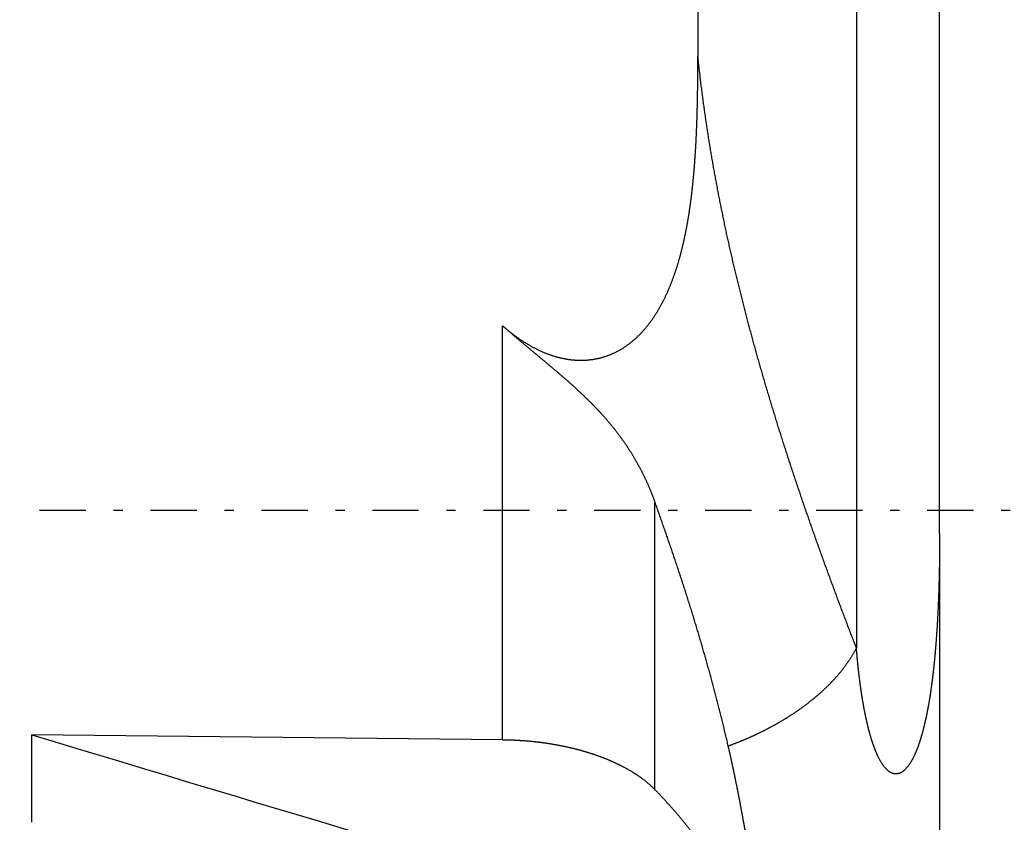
# Model space of a CAD drawing. Header units: millimetres. Extents: x -47 to 473, y 5 to 278.
# Tile 5 of 13: x 325 to 393, y 106 to 161. Entities that reach past the tile are written whole.
import ezdxf

# ---------------------------------------------------------------- set-up
doc = ezdxf.new("R2010")
doc.units = ezdxf.units.MM
doc.header["$MEASUREMENT"] = 0
doc.linetypes.add('DASH-DOT', pattern=[7.62, 3.175, -1.905, 0.635, -1.905])
for name, color, linetype in [('14', 7, 'Continuous'), ('16', 7, 'Continuous'), ('4', 7, 'Continuous')]:
    doc.layers.add(name, color=color, linetype=linetype)

msp = doc.modelspace()

# ---------------------------------------------------------------- linework, layer by layer
at = {"color": 254, "linetype": 'Continuous', "lineweight": 30}
for p, q in [((382.814, 215.341), (382.814, 117.785)), ((358.516, 111.476), (358.516, 139.894)), ((368.981, 108.042), (368.981, 127.776))]:
    msp.add_line(p, q, dxfattribs=at)
at = {"color": 7, "linetype": 'Continuous', "lineweight": 30}
for p, q in [((371.929, 169.278), (371.929, 158.414)), ((326.171, 105.803), (326.171, 111.816)), ((358.516, 111.476), (326.171, 111.816))]:
    msp.add_line(p, q, dxfattribs=at)
msp.add_arc((2652.14, 7806.821), 8038.858, 253.1815148, 253.5505724, dxfattribs=at)
for points, knots in [([(358.516, 111.476), (358.525, 111.476), (358.603, 111.475), (358.67, 111.474), (358.751, 111.472), (358.829, 111.47), (358.907, 111.468), (358.985, 111.466), (359.064, 111.463), (359.142, 111.461), (359.22, 111.458), (359.298, 111.454), (359.376, 111.451), (359.454, 111.447), (359.532, 111.443), (359.61, 111.438), (359.689, 111.433), (359.767, 111.428), (359.845, 111.423), (359.923, 111.418), (360.001, 111.412), (360.079, 111.406), (360.157, 111.399), (360.235, 111.393), (360.313, 111.386), (360.391, 111.379), (360.469, 111.371), (360.546, 111.363), (360.624, 111.355), (360.702, 111.347), (360.78, 111.339), (360.858, 111.33), (360.935, 111.321), (361.013, 111.311), (361.091, 111.301), (361.168, 111.291), (361.246, 111.281), (361.324, 111.271), (361.401, 111.26), (361.479, 111.249), (361.556, 111.237), (361.634, 111.226), (361.711, 111.214), (361.788, 111.201), (361.866, 111.189), (361.943, 111.176), (362.02, 111.163), (362.097, 111.15), (362.174, 111.136), (362.251, 111.122), (362.328, 111.108), (362.405, 111.093), (362.482, 111.078), (362.559, 111.063), (362.636, 111.048), (362.712, 111.032), (362.789, 111.016), (362.866, 110.999), (362.942, 110.982), (363.018, 110.965), (363.095, 110.948), (363.171, 110.93), (363.247, 110.912), (363.323, 110.894), (363.399, 110.876), (363.475, 110.857), (363.551, 110.837), (363.627, 110.818), (363.702, 110.798), (363.778, 110.778), (363.854, 110.757), (363.929, 110.736), (364.004, 110.715), (364.079, 110.693), (364.155, 110.671), (364.23, 110.649), (364.304, 110.626), (364.379, 110.603), (364.454, 110.58), (364.528, 110.556), (364.603, 110.532), (364.677, 110.508), (364.751, 110.483), (364.825, 110.458), (364.899, 110.433), (364.973, 110.407), (365.047, 110.381), (365.121, 110.355), (365.194, 110.328), (365.267, 110.3), (365.34, 110.273), (365.413, 110.245), (365.486, 110.216), (365.559, 110.188), (365.632, 110.158), (365.704, 110.129), (365.776, 110.099), (365.848, 110.068), (365.92, 110.038), (365.992, 110.006), (366.063, 109.975), (366.135, 109.943), (366.206, 109.91), (366.277, 109.877), (366.348, 109.844), (366.418, 109.81), (366.489, 109.776), (366.559, 109.741), (366.629, 109.706), (366.698, 109.671), (366.768, 109.635), (366.837, 109.598), (366.906, 109.561), (366.974, 109.524), (367.043, 109.486), (367.111, 109.448), (367.179, 109.409), (367.247, 109.369), (367.314, 109.33), (367.381, 109.289), (367.448, 109.248), (367.514, 109.207), (367.58, 109.165), (367.646, 109.123), (367.711, 109.08), (367.776, 109.036), (367.841, 108.992), (367.905, 108.947), (367.969, 108.902), (368.032, 108.856), (368.095, 108.81), (368.158, 108.763), (368.22, 108.716), (368.282, 108.668), (368.343, 108.619), (368.404, 108.57), (368.464, 108.52), (368.524, 108.469), (368.583, 108.418), (368.642, 108.366), (368.7, 108.314), (368.758, 108.26), (368.814, 108.207), (368.872, 108.151), (368.92, 108.103), (368.975, 108.048), (368.981, 108.042)], [0, 0, 0, 0, 0.078187, 0.156373, 0.23456, 0.312751, 0.390948, 0.469152, 0.547361, 0.625572, 0.703786, 0.782006, 0.860229, 0.938455, 1.016683, 1.094916, 1.173152, 1.251391, 1.32963, 1.407875, 1.486123, 1.564373, 1.642623, 1.720877, 1.799135, 1.877395, 1.955655, 2.033918, 2.112185, 2.190454, 2.268723, 2.346994, 2.42527, 2.503547, 2.581825, 2.660105, 2.738389, 2.816675, 2.894961, 2.973249, 3.051542, 3.129838, 3.208133, 3.286431, 3.364733, 3.443038, 3.521341, 3.599643, 3.677949, 3.756255, 3.834559, 3.91286, 3.991162, 4.069464, 4.147762, 4.226054, 4.304347, 4.382639, 4.460926, 4.539206, 4.617486, 4.695764, 4.774037, 4.852303, 4.930567, 5.008829, 5.087086, 5.165336, 5.243583, 5.321829, 5.400071, 5.478306, 5.556538, 5.63477, 5.712998, 5.79122, 5.86944, 5.94766, 6.025879, 6.104094, 6.182306, 6.260522, 6.338737, 6.416948, 6.495157, 6.573369, 6.651582, 6.729791, 6.807995, 6.886202, 6.964409, 7.042613, 7.120813, 7.199015, 7.27722, 7.355423, 7.433622, 7.511827, 7.590036, 7.668245, 7.746452, 7.824666, 7.902887, 7.981107, 8.05932, 8.137537, 8.215759, 8.293979, 8.372192, 8.450403, 8.528621, 8.606838, 8.685048, 8.763257, 8.841474, 8.919693, 8.997906, 9.076119, 9.154344, 9.232572, 9.310793, 9.389006, 9.467231, 9.54546, 9.623683, 9.701898, 9.780126, 9.858361, 9.936595, 10.014828, 10.093085, 10.171355, 10.249626, 10.327886, 10.406172, 10.484475, 10.562767, 10.641028, 10.719294, 10.797567, 10.875824, 10.954043, 11.03224, 11.110437, 11.188638, 11.266848, 11.266848, 11.266848, 11.266848]), ([(368.981, 108.042), (368.994, 108.028), (369.069, 107.951), (369.142, 107.875), (369.225, 107.789), (369.305, 107.705), (369.386, 107.619), (369.466, 107.534), (369.546, 107.449), (369.625, 107.363), (369.704, 107.277), (369.783, 107.191), (369.862, 107.104), (369.941, 107.017), (370.019, 106.93), (370.097, 106.843), (370.174, 106.755), (370.252, 106.667), (370.329, 106.579), (370.405, 106.491), (370.482, 106.402), (370.558, 106.313), (370.633, 106.224), (370.709, 106.135), (370.784, 106.045), (370.859, 105.955), (370.933, 105.865), (371.007, 105.774), (371.081, 105.683), (371.155, 105.592), (371.228, 105.501), (371.301, 105.409), (371.373, 105.318), (371.445, 105.225), (371.517, 105.133), (371.588, 105.04), (371.66, 104.947), (371.73, 104.854), (371.801, 104.761), (371.871, 104.667), (371.94, 104.573), (372.01, 104.478), (372.078, 104.384), (372.147, 104.289), (372.215, 104.194), (372.283, 104.098), (372.35, 104.003), (372.417, 103.907), (372.484, 103.811), (372.55, 103.714), (372.616, 103.617), (372.681, 103.52), (372.746, 103.423), (372.811, 103.325), (372.875, 103.227), (372.938, 103.129), (373.002, 103.031), (373.065, 102.932), (373.127, 102.833), (373.189, 102.734), (373.251, 102.635), (373.312, 102.535), (373.372, 102.435), (373.433, 102.334), (373.492, 102.234), (373.552, 102.133), (373.611, 102.032), (373.669, 101.93), (373.727, 101.829), (373.785, 101.727), (373.842, 101.625), (373.898, 101.522), (373.954, 101.419), (374.01, 101.316), (374.065, 101.213), (374.119, 101.11), (374.173, 101.006), (374.227, 100.902), (374.28, 100.798), (374.333, 100.693), (374.385, 100.588), (374.436, 100.483), (374.487, 100.378), (374.538, 100.272), (374.587, 100.166), (374.637, 100.06), (374.686, 99.954), (374.734, 99.847), (374.782, 99.74), (374.829, 99.633), (374.876, 99.526), (374.922, 99.418), (374.967, 99.31), (375.012, 99.202), (375.057, 99.094), (375.1, 98.985), (375.144, 98.876), (375.186, 98.767), (375.228, 98.658), (375.27, 98.548), (375.31, 98.439), (375.351, 98.329), (375.39, 98.219), (375.429, 98.108), (375.468, 97.998), (375.506, 97.887), (375.543, 97.776), (375.579, 97.665), (375.615, 97.553), (375.65, 97.442), (375.685, 97.331), (375.72, 97.216), (375.75, 97.115), (375.78, 97.012), (375.785, 96.994)], [0, 0, 0, 0, 0.116962, 0.233922, 0.350883, 0.467848, 0.584822, 0.701804, 0.818791, 0.93578, 1.05277, 1.169767, 1.286768, 1.403769, 1.52077, 1.637776, 1.754785, 1.871794, 1.988802, 2.105813, 2.222827, 2.339842, 2.456853, 2.573867, 2.690885, 2.807902, 2.924917, 3.041934, 3.158954, 3.275975, 3.392994, 3.510014, 3.627038, 3.744064, 3.861087, 3.978108, 4.095135, 4.212162, 4.329185, 4.446204, 4.563227, 4.68025, 4.79727, 4.914284, 5.031301, 5.148319, 5.265333, 5.382341, 5.499351, 5.616363, 5.733372, 5.850376, 5.967381, 6.084389, 6.201396, 6.318399, 6.435403, 6.552412, 6.669422, 6.78643, 6.903439, 7.020456, 7.137475, 7.254492, 7.371508, 7.488531, 7.605556, 7.722579, 7.839598, 7.956623, 8.073651, 8.190677, 8.307697, 8.424723, 8.541753, 8.658782, 8.775805, 8.892834, 9.009868, 9.126902, 9.243933, 9.360969, 9.478012, 9.595059, 9.712104, 9.829156, 9.946219, 10.063287, 10.180355, 10.297427, 10.414513, 10.531604, 10.64869, 10.765772, 10.882864, 10.999959, 11.117045, 11.234121, 11.351203, 11.468284, 11.585356, 11.702412, 11.81947, 11.936526, 12.053571, 12.170598, 12.287622, 12.404643, 12.521652, 12.638642, 12.755616, 12.872584, 12.989552, 13.106524, 13.106524, 13.106524, 13.106524])]:
    msp.add_open_spline(points, degree=3, knots=knots, dxfattribs=at)
at = {"layer": '14', "color": 7, "linetype": 'Continuous', "lineweight": 30}
msp.add_line((388.533, 125.666), (388.533, 82.59), dxfattribs=at)
for points, knots in [([(358.516, 139.894), (358.526, 139.886), (358.595, 139.826), (358.658, 139.771), (358.733, 139.707), (358.805, 139.647), (358.879, 139.586), (358.953, 139.526), (359.027, 139.466), (359.102, 139.408), (359.178, 139.349), (359.254, 139.292), (359.33, 139.235), (359.407, 139.178), (359.484, 139.122), (359.562, 139.067), (359.64, 139.013), (359.719, 138.959), (359.798, 138.906), (359.877, 138.853), (359.958, 138.802), (360.038, 138.751), (360.119, 138.701), (360.201, 138.651), (360.283, 138.603), (360.366, 138.555), (360.449, 138.508), (360.532, 138.462), (360.617, 138.416), (360.701, 138.372), (360.786, 138.328), (360.871, 138.286), (360.957, 138.244), (361.043, 138.203), (361.13, 138.164), (361.217, 138.125), (361.305, 138.087), (361.393, 138.05), (361.481, 138.015), (361.57, 137.98), (361.659, 137.947), (361.749, 137.914), (361.839, 137.883), (361.929, 137.853), (362.02, 137.824), (362.111, 137.797), (362.203, 137.77), (362.295, 137.745), (362.387, 137.721), (362.48, 137.699), (362.572, 137.677), (362.666, 137.657), (362.759, 137.639), (362.853, 137.621), (362.947, 137.606), (363.041, 137.591), (363.135, 137.578), (363.23, 137.567), (363.325, 137.557), (363.419, 137.548), (363.514, 137.541), (363.61, 137.536), (363.705, 137.532), (363.8, 137.53), (363.895, 137.529), (363.991, 137.53), (364.086, 137.532), (364.181, 137.536), (364.276, 137.542), (364.371, 137.55), (364.466, 137.559), (364.561, 137.57), (364.655, 137.582), (364.75, 137.596), (364.844, 137.612), (364.937, 137.629), (365.031, 137.648), (365.124, 137.669), (365.216, 137.692), (365.309, 137.716), (365.4, 137.742), (365.492, 137.769), (365.583, 137.798), (365.673, 137.829), (365.762, 137.861), (365.851, 137.895), (365.94, 137.931), (366.028, 137.968), (366.115, 138.007), (366.201, 138.047), (366.287, 138.088), (366.372, 138.131), (366.456, 138.176), (366.54, 138.222), (366.623, 138.269), (366.704, 138.318), (366.785, 138.368), (366.866, 138.419), (366.945, 138.472), (367.024, 138.526), (367.101, 138.581), (367.178, 138.638), (367.254, 138.695), (367.329, 138.754), (367.403, 138.814), (367.477, 138.875), (367.549, 138.937), (367.62, 139), (367.691, 139.064), (367.761, 139.129), (367.83, 139.195), (367.898, 139.262), (367.965, 139.33), (368.031, 139.399), (368.096, 139.468), (368.161, 139.539), (368.224, 139.61), (368.287, 139.682), (368.349, 139.755), (368.41, 139.828), (368.47, 139.903), (368.529, 139.978), (368.587, 140.053), (368.645, 140.129), (368.702, 140.206), (368.758, 140.284), (368.813, 140.362), (368.867, 140.44), (368.92, 140.519), (368.973, 140.599), (369.025, 140.679), (369.076, 140.759), (369.126, 140.84), (369.176, 140.922), (369.224, 141.003), (369.272, 141.086), (369.32, 141.168), (369.366, 141.252), (369.412, 141.335), (369.457, 141.419), (369.502, 141.503), (369.545, 141.588), (369.589, 141.673), (369.631, 141.758), (369.673, 141.844), (369.714, 141.93), (369.754, 142.016), (369.794, 142.102), (369.834, 142.189), (369.872, 142.276), (369.91, 142.364), (369.948, 142.451), (369.985, 142.539), (370.021, 142.627), (370.057, 142.715), (370.092, 142.804), (370.127, 142.892), (370.161, 142.981), (370.195, 143.07), (370.228, 143.16), (370.26, 143.249), (370.292, 143.339), (370.324, 143.429), (370.355, 143.519), (370.385, 143.609), (370.415, 143.699), (370.445, 143.79), (370.474, 143.881), (370.503, 143.971), (370.531, 144.062), (370.559, 144.154), (370.586, 144.245), (370.613, 144.336), (370.639, 144.428), (370.665, 144.519), (370.691, 144.611), (370.716, 144.703), (370.741, 144.795), (370.765, 144.887), (370.789, 144.979), (370.813, 145.071), (370.836, 145.163), (370.859, 145.256), (370.881, 145.348), (370.903, 145.441), (370.925, 145.534), (370.946, 145.626), (370.967, 145.719), (370.988, 145.812), (371.008, 145.905), (371.028, 145.998), (371.048, 146.092), (371.067, 146.185), (371.086, 146.278), (371.105, 146.371), (371.123, 146.465), (371.141, 146.558), (371.159, 146.652), (371.176, 146.745), (371.194, 146.839), (371.21, 146.933), (371.227, 147.027), (371.243, 147.12), (371.259, 147.214), (371.275, 147.308), (371.29, 147.402), (371.305, 147.496), (371.32, 147.59), (371.335, 147.684), (371.349, 147.778), (371.363, 147.872), (371.377, 147.966), (371.391, 148.061), (371.404, 148.155), (371.417, 148.249), (371.43, 148.344), (371.443, 148.438), (371.455, 148.532), (371.467, 148.627), (371.479, 148.721), (371.491, 148.816), (371.502, 148.91), (371.514, 149.005), (371.525, 149.099), (371.536, 149.194), (371.546, 149.288), (371.557, 149.383), (371.567, 149.478), (371.577, 149.572), (371.587, 149.667), (371.596, 149.762), (371.606, 149.856), (371.615, 149.951), (371.624, 150.046), (371.633, 150.141), (371.642, 150.235), (371.65, 150.33), (371.659, 150.425), (371.667, 150.52), (371.675, 150.615), (371.683, 150.71), (371.69, 150.804), (371.698, 150.899), (371.705, 150.994), (371.712, 151.089), (371.719, 151.184), (371.726, 151.279), (371.733, 151.374), (371.74, 151.469), (371.746, 151.564), (371.752, 151.659), (371.758, 151.754), (371.764, 151.849), (371.77, 151.944), (371.776, 152.039), (371.782, 152.134), (371.787, 152.229), (371.792, 152.324), (371.797, 152.419), (371.803, 152.514), (371.807, 152.609), (371.812, 152.704), (371.817, 152.799), (371.821, 152.894), (371.826, 152.989), (371.83, 153.085), (371.834, 153.18), (371.838, 153.275), (371.842, 153.37), (371.846, 153.465), (371.85, 153.56), (371.853, 153.655), (371.857, 153.75), (371.86, 153.846), (371.864, 153.941), (371.867, 154.036), (371.87, 154.131), (371.873, 154.226), (371.876, 154.321), (371.878, 154.416), (371.881, 154.512), (371.884, 154.607), (371.886, 154.702), (371.889, 154.797), (371.891, 154.892), (371.893, 154.987), (371.896, 155.083), (371.898, 155.178), (371.9, 155.273), (371.902, 155.368), (371.903, 155.463), (371.905, 155.558), (371.907, 155.654), (371.909, 155.749), (371.91, 155.844), (371.912, 155.939), (371.913, 156.034), (371.914, 156.129), (371.916, 156.225), (371.917, 156.32), (371.918, 156.415), (371.919, 156.51), (371.92, 156.605), (371.921, 156.701), (371.922, 156.796), (371.923, 156.891), (371.924, 156.986), (371.924, 157.081), (371.925, 157.176), (371.925, 157.272), (371.926, 157.367), (371.926, 157.462), (371.927, 157.557), (371.927, 157.652), (371.928, 157.748), (371.928, 157.843), (371.928, 157.938), (371.928, 158.033), (371.929, 158.128), (371.929, 158.226), (371.929, 158.31), (371.929, 158.402), (371.929, 158.414)], [0, 0, 0, 0, 0.095218, 0.190431, 0.285644, 0.380863, 0.476103, 0.571367, 0.666641, 0.761911, 0.857184, 0.952478, 1.047781, 1.143079, 1.238379, 1.333701, 1.429034, 1.524367, 1.619707, 1.715075, 1.810461, 1.90585, 2.001253, 2.0967, 2.192163, 2.287615, 2.383054, 2.478525, 2.574001, 2.669451, 2.764868, 2.860303, 2.955732, 3.05113, 3.146487, 3.241854, 3.337214, 3.432543, 3.527835, 3.623139, 3.718444, 3.813725, 3.908977, 4.00426, 4.099553, 4.194825, 4.290058, 4.38532, 4.480599, 4.57586, 4.671083, 4.766345, 4.861633, 4.956907, 5.052142, 5.147425, 5.242743, 5.338046, 5.433293, 5.528576, 5.623893, 5.719197, 5.814448, 5.90974, 6.005078, 6.100403, 6.195668, 6.290964, 6.386309, 6.481643, 6.57691, 6.672199, 6.76754, 6.862873, 6.958143, 7.053435, 7.148787, 7.244136, 7.33942, 7.434711, 7.530064, 7.625415, 7.720701, 7.81598, 7.911321, 8.006664, 8.10195, 8.197225, 8.292565, 8.387911, 8.483203, 8.57847, 8.673798, 8.769131, 8.864412, 8.959657, 9.054951, 9.150255, 9.245524, 9.340769, 9.436072, 9.531392, 9.626683, 9.721943, 9.817252, 9.912583, 10.007898, 10.103194, 10.198541, 10.293917, 10.389295, 10.484667, 10.5801, 10.67557, 10.771042, 10.866503, 10.962021, 11.057569, 11.153109, 11.24862, 11.344169, 11.439733, 11.535268, 11.630743, 11.726217, 11.821682, 11.917114, 12.012493, 12.107856, 12.203206, 12.298536, 12.393841, 12.489147, 12.584453, 12.679751, 12.775032, 12.870321, 12.965619, 13.060913, 13.156191, 13.251477, 13.346773, 13.442064, 13.537334, 13.632604, 13.727878, 13.823145, 13.918395, 14.013641, 14.108889, 14.204134, 14.29937, 14.394608, 14.489853, 14.585098, 14.680337, 14.775579, 14.87083, 14.966081, 15.061326, 15.156571, 15.251824, 15.347076, 15.442318, 15.537554, 15.632793, 15.728029, 15.823257, 15.918477, 16.013698, 16.108916, 16.20413, 16.299342, 16.394556, 16.489771, 16.584982, 16.680192, 16.775407, 16.870622, 16.965834, 17.061045, 17.156259, 17.251474, 17.346686, 17.441893, 17.537101, 17.632309, 17.727514, 17.822715, 17.917916, 18.013118, 18.108317, 18.203515, 18.298714, 18.393914, 18.489114, 18.584311, 18.679511, 18.774712, 18.869913, 18.965111, 19.060311, 19.155512, 19.250712, 19.345908, 19.441105, 19.536303, 19.631498, 19.726691, 19.821884, 19.917078, 20.01227, 20.107461, 20.202653, 20.297845, 20.393038, 20.488228, 20.58342, 20.678613, 20.773806, 20.868997, 20.964188, 21.059381, 21.154573, 21.249763, 21.344953, 21.440143, 21.535333, 21.630521, 21.725709, 21.820897, 21.916085, 22.011272, 22.10646, 22.201648, 22.296836, 22.392023, 22.487211, 22.582399, 22.677588, 22.772775, 22.867963, 22.963151, 23.058339, 23.153527, 23.248713, 23.3439, 23.439087, 23.534274, 23.62946, 23.724646, 23.819833, 23.91502, 24.010207, 24.105395, 24.200583, 24.295771, 24.39096, 24.486149, 24.58134, 24.67653, 24.771721, 24.866913, 24.962106, 25.057299, 25.152492, 25.247686, 25.342881, 25.438076, 25.533272, 25.628468, 25.723664, 25.818861, 25.914057, 26.009254, 26.104451, 26.199648, 26.294844, 26.39004, 26.485237, 26.580432, 26.675627, 26.770821, 26.866014, 26.961207, 27.056398, 27.151589, 27.246779, 27.341968, 27.437156, 27.532344, 27.627532, 27.722718, 27.817905, 27.913091, 28.008276, 28.103461, 28.198646, 28.293831, 28.389015, 28.484199, 28.579383, 28.674567, 28.769751, 28.864934, 28.960118, 29.055301, 29.150485, 29.245668, 29.340851, 29.436034, 29.531217, 29.626401, 29.721584, 29.816767, 29.91195, 30.007133, 30.102316, 30.197498, 30.292681, 30.387864, 30.483047, 30.483047, 30.483047, 30.483047]), ([(358.516, 139.894), (358.525, 139.887), (358.592, 139.828), (358.653, 139.774), (358.725, 139.711), (358.794, 139.651), (358.864, 139.591), (358.933, 139.53), (359.003, 139.47), (359.073, 139.41), (359.143, 139.35), (359.213, 139.29), (359.283, 139.23), (359.354, 139.17), (359.424, 139.11), (359.494, 139.05), (359.565, 138.991), (359.635, 138.931), (359.706, 138.872), (359.776, 138.812), (359.847, 138.753), (359.918, 138.694), (359.988, 138.634), (360.059, 138.575), (360.13, 138.516), (360.201, 138.457), (360.272, 138.398), (360.342, 138.339), (360.413, 138.279), (360.484, 138.22), (360.555, 138.161), (360.626, 138.102), (360.697, 138.043), (360.768, 137.984), (360.839, 137.925), (360.91, 137.866), (360.981, 137.807), (361.052, 137.748), (361.123, 137.689), (361.194, 137.63), (361.265, 137.571), (361.336, 137.512), (361.406, 137.453), (361.477, 137.394), (361.548, 137.335), (361.619, 137.276), (361.689, 137.216), (361.76, 137.157), (361.831, 137.098), (361.901, 137.038), (361.972, 136.979), (362.042, 136.919), (362.113, 136.859), (362.183, 136.8), (362.253, 136.74), (362.323, 136.68), (362.393, 136.62), (362.463, 136.56), (362.533, 136.499), (362.603, 136.439), (362.673, 136.379), (362.742, 136.318), (362.812, 136.257), (362.881, 136.197), (362.951, 136.136), (363.02, 136.075), (363.089, 136.013), (363.158, 135.952), (363.227, 135.89), (363.295, 135.829), (363.364, 135.767), (363.432, 135.705), (363.5, 135.643), (363.569, 135.581), (363.636, 135.518), (363.704, 135.455), (363.772, 135.393), (363.839, 135.33), (363.907, 135.266), (363.974, 135.203), (364.04, 135.139), (364.107, 135.076), (364.174, 135.012), (364.24, 134.947), (364.306, 134.883), (364.372, 134.818), (364.438, 134.753), (364.503, 134.688), (364.568, 134.623), (364.633, 134.558), (364.698, 134.492), (364.762, 134.426), (364.827, 134.36), (364.891, 134.293), (364.954, 134.226), (365.018, 134.159), (365.081, 134.092), (365.144, 134.025), (365.207, 133.957), (365.269, 133.889), (365.331, 133.82), (365.393, 133.752), (365.455, 133.683), (365.516, 133.614), (365.577, 133.545), (365.637, 133.475), (365.698, 133.405), (365.758, 133.335), (365.817, 133.265), (365.877, 133.194), (365.936, 133.123), (365.994, 133.052), (366.053, 132.98), (366.111, 132.908), (366.168, 132.836), (366.225, 132.764), (366.282, 132.691), (366.339, 132.618), (366.395, 132.545), (366.451, 132.471), (366.506, 132.397), (366.561, 132.323), (366.616, 132.249), (366.67, 132.174), (366.724, 132.099), (366.778, 132.024), (366.831, 131.949), (366.884, 131.873), (366.936, 131.797), (366.988, 131.72), (367.039, 131.644), (367.091, 131.567), (367.141, 131.49), (367.192, 131.412), (367.241, 131.335), (367.291, 131.257), (367.34, 131.179), (367.389, 131.1), (367.437, 131.021), (367.485, 130.942), (367.532, 130.863), (367.579, 130.784), (367.625, 130.704), (367.671, 130.624), (367.717, 130.544), (367.762, 130.463), (367.807, 130.382), (367.851, 130.301), (367.895, 130.22), (367.939, 130.139), (367.982, 130.057), (368.024, 129.975), (368.067, 129.893), (368.108, 129.811), (368.15, 129.728), (368.19, 129.645), (368.231, 129.562), (368.271, 129.479), (368.31, 129.396), (368.35, 129.312), (368.388, 129.228), (368.427, 129.144), (368.464, 129.06), (368.502, 128.976), (368.539, 128.891), (368.575, 128.806), (368.612, 128.721), (368.647, 128.636), (368.682, 128.551), (368.717, 128.465), (368.752, 128.38), (368.786, 128.294), (368.819, 128.208), (368.853, 128.122), (368.885, 128.036), (368.918, 127.947), (368.946, 127.871), (368.977, 127.787), (368.981, 127.776)], [0, 0, 0, 0, 0.092272, 0.184543, 0.276815, 0.369086, 0.461358, 0.55363, 0.645903, 0.738176, 0.830449, 0.922723, 1.014998, 1.107273, 1.199548, 1.291825, 1.384101, 1.476378, 1.568656, 1.660933, 1.753211, 1.845489, 1.937766, 2.030043, 2.12232, 2.214596, 2.306872, 2.399146, 2.491421, 2.583694, 2.675967, 2.76824, 2.860512, 2.952784, 3.045055, 3.137327, 3.229598, 3.321868, 3.414139, 3.50641, 3.59868, 3.690951, 3.783222, 3.875493, 3.967764, 4.060036, 4.152309, 4.244582, 4.336856, 4.429131, 4.521406, 4.613682, 4.705959, 4.798237, 4.890515, 4.982792, 5.07507, 5.167348, 5.259626, 5.351903, 5.44418, 5.536457, 5.628734, 5.72101, 5.813286, 5.905563, 5.99784, 6.090117, 6.182396, 6.274675, 6.366956, 6.459238, 6.551524, 6.643812, 6.736101, 6.82839, 6.920681, 7.012975, 7.105269, 7.19756, 7.289852, 7.382146, 7.474438, 7.566728, 7.659018, 7.75131, 7.8436, 7.935888, 8.028177, 8.120467, 8.212758, 8.305049, 8.397341, 8.489637, 8.581936, 8.674234, 8.766535, 8.858842, 8.951152, 9.043459, 9.135765, 9.228076, 9.320388, 9.412696, 9.505002, 9.597311, 9.689621, 9.781928, 9.874231, 9.966538, 10.058846, 10.151152, 10.243455, 10.335762, 10.428073, 10.520382, 10.61269, 10.705004, 10.797323, 10.889641, 10.981954, 11.074273, 11.166596, 11.258918, 11.351233, 11.443552, 11.535875, 11.628196, 11.720511, 11.812827, 11.905147, 11.997466, 12.089779, 12.182091, 12.274408, 12.366725, 12.459036, 12.551346, 12.643661, 12.735977, 12.828289, 12.920599, 13.012915, 13.105233, 13.197547, 13.289858, 13.382176, 13.474497, 13.566815, 13.659129, 13.751449, 13.843773, 13.936094, 14.028411, 14.120734, 14.213061, 14.305385, 14.397704, 14.490028, 14.582356, 14.674682, 14.767001, 14.859326, 14.951653, 15.043978, 15.136295, 15.228615, 15.320938, 15.413257, 15.505567, 15.597877, 15.690189, 15.782496, 15.874792, 15.967079, 16.059363, 16.151648, 16.243935, 16.243935, 16.243935, 16.243935]), ([(374.015, 111.036), (374.004, 111.081), (373.972, 111.22), (373.933, 111.389), (373.891, 111.569), (373.849, 111.746), (373.807, 111.923), (373.764, 112.1), (373.722, 112.277), (373.679, 112.454), (373.635, 112.631), (373.592, 112.808), (373.548, 112.985), (373.504, 113.162), (373.46, 113.339), (373.415, 113.515), (373.371, 113.692), (373.326, 113.869), (373.28, 114.045), (373.235, 114.222), (373.189, 114.398), (373.143, 114.574), (373.096, 114.75), (373.05, 114.927), (373.003, 115.103), (372.956, 115.279), (372.908, 115.455), (372.861, 115.631), (372.813, 115.806), (372.765, 115.982), (372.717, 116.158), (372.668, 116.333), (372.619, 116.509), (372.57, 116.684), (372.521, 116.86), (372.471, 117.035), (372.421, 117.211), (372.371, 117.386), (372.321, 117.561), (372.27, 117.736), (372.22, 117.911), (372.169, 118.086), (372.118, 118.261), (372.066, 118.436), (372.014, 118.61), (371.962, 118.785), (371.91, 118.96), (371.858, 119.134), (371.805, 119.309), (371.752, 119.483), (371.699, 119.657), (371.646, 119.831), (371.593, 120.006), (371.539, 120.18), (371.485, 120.354), (371.431, 120.528), (371.376, 120.702), (371.322, 120.875), (371.267, 121.049), (371.212, 121.223), (371.157, 121.396), (371.101, 121.57), (371.045, 121.743), (370.99, 121.917), (370.934, 122.09), (370.877, 122.263), (370.821, 122.437), (370.764, 122.61), (370.707, 122.783), (370.65, 122.956), (370.593, 123.129), (370.535, 123.302), (370.478, 123.474), (370.42, 123.647), (370.362, 123.82), (370.304, 123.992), (370.245, 124.165), (370.187, 124.338), (370.128, 124.51), (370.069, 124.682), (370.01, 124.855), (369.951, 125.027), (369.891, 125.199), (369.832, 125.371), (369.772, 125.543), (369.712, 125.715), (369.652, 125.887), (369.592, 126.059), (369.531, 126.231), (369.471, 126.403), (369.41, 126.575), (369.349, 126.747), (369.288, 126.918), (369.227, 127.09), (369.166, 127.261), (369.104, 127.435), (369.045, 127.598), (368.997, 127.732), (368.981, 127.776)], [0, 0, 0, 0, 0.18218, 0.364359, 0.546539, 0.728721, 0.910907, 1.093097, 1.275289, 1.457482, 1.639678, 1.821876, 2.004078, 2.18628, 2.368484, 2.550691, 2.7329, 2.915111, 3.097323, 3.279536, 3.461753, 3.64397, 3.826188, 4.008407, 4.190628, 4.37285, 4.555073, 4.737296, 4.91952, 5.101746, 5.283971, 5.466195, 5.648421, 5.830648, 6.012873, 6.195097, 6.377322, 6.559547, 6.74177, 6.923992, 7.106213, 7.288434, 7.470652, 7.652868, 7.835083, 8.017296, 8.199508, 8.381715, 8.56392, 8.746123, 8.928323, 9.11052, 9.292714, 9.474906, 9.657095, 9.839283, 10.021468, 10.203652, 10.385834, 10.568015, 10.750194, 10.932372, 11.11455, 11.296727, 11.478903, 11.661079, 11.843254, 12.025429, 12.207604, 12.389779, 12.571954, 12.754129, 12.936305, 13.11848, 13.300657, 13.482834, 13.665011, 13.847188, 14.029366, 14.211545, 14.393724, 14.575903, 14.758083, 14.940264, 15.122444, 15.304624, 15.486805, 15.668986, 15.851166, 16.033346, 16.215527, 16.397707, 16.579887, 16.762066, 16.944243, 17.12642, 17.308597, 17.490774, 17.490774, 17.490774, 17.490774]), ([(375.259, 104.79), (375.257, 104.799), (375.243, 104.876), (375.231, 104.945), (375.217, 105.026), (375.203, 105.103), (375.189, 105.182), (375.175, 105.26), (375.161, 105.339), (375.147, 105.417), (375.133, 105.495), (375.119, 105.574), (375.105, 105.652), (375.091, 105.731), (375.077, 105.809), (375.062, 105.887), (375.048, 105.966), (375.034, 106.044), (375.019, 106.122), (375.005, 106.2), (374.99, 106.279), (374.976, 106.357), (374.961, 106.435), (374.947, 106.514), (374.932, 106.592), (374.918, 106.67), (374.903, 106.748), (374.888, 106.827), (374.873, 106.905), (374.859, 106.983), (374.844, 107.061), (374.829, 107.14), (374.814, 107.218), (374.799, 107.296), (374.784, 107.374), (374.769, 107.452), (374.754, 107.53), (374.739, 107.609), (374.723, 107.687), (374.708, 107.765), (374.693, 107.843), (374.677, 107.921), (374.662, 107.999), (374.646, 108.077), (374.631, 108.156), (374.615, 108.234), (374.6, 108.312), (374.584, 108.39), (374.568, 108.468), (374.552, 108.546), (374.537, 108.624), (374.521, 108.702), (374.505, 108.78), (374.489, 108.858), (374.473, 108.936), (374.456, 109.014), (374.44, 109.092), (374.424, 109.17), (374.408, 109.248), (374.391, 109.326), (374.375, 109.404), (374.358, 109.481), (374.342, 109.559), (374.325, 109.637), (374.308, 109.715), (374.292, 109.793), (374.275, 109.871), (374.258, 109.948), (374.241, 110.026), (374.224, 110.104), (374.207, 110.182), (374.19, 110.26), (374.173, 110.337), (374.155, 110.415), (374.138, 110.493), (374.121, 110.57), (374.103, 110.648), (374.086, 110.726), (374.068, 110.803), (374.05, 110.883), (374.034, 110.951), (374.017, 111.028), (374.015, 111.036)], [0, 0, 0, 0, 0.079615, 0.159229, 0.238844, 0.318458, 0.398072, 0.477686, 0.5573, 0.636915, 0.716529, 0.796143, 0.875758, 0.955372, 1.034987, 1.114603, 1.194219, 1.273835, 1.353452, 1.433069, 1.512687, 1.592306, 1.671925, 1.751545, 1.831165, 1.910787, 1.990408, 2.07003, 2.149653, 2.229276, 2.3089, 2.388523, 2.468147, 2.547772, 2.627396, 2.707021, 2.786646, 2.866271, 2.945896, 3.025521, 3.105146, 3.184771, 3.264396, 3.344021, 3.423646, 3.503271, 3.582896, 3.66252, 3.742145, 3.821769, 3.901393, 3.981016, 4.06064, 4.140263, 4.219886, 4.299508, 4.379131, 4.458753, 4.538374, 4.617996, 4.697617, 4.777237, 4.856857, 4.936477, 5.016097, 5.095716, 5.175335, 5.254954, 5.334572, 5.41419, 5.493807, 5.573425, 5.653042, 5.732658, 5.812275, 5.891891, 5.971507, 6.051123, 6.130738, 6.210353, 6.289968, 6.369584, 6.369584, 6.369584, 6.369584])]:
    msp.add_open_spline(points, degree=3, knots=knots, dxfattribs=at)
at = {"layer": '14', "color": 254, "linetype": 'Continuous', "lineweight": 30}
for points, knots in [([(382.814, 117.785), (382.743, 117.968), (382.69, 118.106), (382.539, 118.496), (382.408, 118.837), (382.272, 119.191), (382.138, 119.542), (382.004, 119.895), (381.87, 120.247), (381.737, 120.599), (381.605, 120.952), (381.473, 121.304), (381.341, 121.657), (381.21, 122.01), (381.08, 122.363), (380.95, 122.717), (380.82, 123.071), (380.691, 123.424), (380.562, 123.778), (380.434, 124.133), (380.307, 124.487), (380.18, 124.842), (380.054, 125.196), (379.928, 125.551), (379.803, 125.907), (379.678, 126.262), (379.554, 126.617), (379.43, 126.973), (379.307, 127.329), (379.185, 127.685), (379.063, 128.042), (378.942, 128.398), (378.821, 128.755), (378.701, 129.112), (378.582, 129.47), (378.463, 129.827), (378.345, 130.185), (378.228, 130.543), (378.111, 130.901), (377.995, 131.259), (377.88, 131.617), (377.765, 131.976), (377.651, 132.335), (377.538, 132.694), (377.425, 133.054), (377.313, 133.413), (377.202, 133.773), (377.092, 134.133), (376.982, 134.494), (376.873, 134.854), (376.765, 135.215), (376.658, 135.576), (376.551, 135.937), (376.445, 136.299), (376.34, 136.661), (376.236, 137.022), (376.133, 137.385), (376.03, 137.747), (375.929, 138.11), (375.828, 138.473), (375.728, 138.836), (375.629, 139.199), (375.53, 139.563), (375.433, 139.927), (375.337, 140.291), (375.241, 140.655), (375.146, 141.02), (375.053, 141.385), (374.96, 141.75), (374.868, 142.115), (374.777, 142.48), (374.687, 142.846), (374.599, 143.212), (374.511, 143.579), (374.424, 143.945), (374.338, 144.312), (374.253, 144.679), (374.169, 145.046), (374.086, 145.414), (374.005, 145.781), (373.924, 146.149), (373.844, 146.517), (373.766, 146.886), (373.689, 147.255), (373.612, 147.624), (373.537, 147.993), (373.463, 148.362), (373.39, 148.732), (373.319, 149.102), (373.248, 149.472), (373.179, 149.842), (373.111, 150.213), (373.044, 150.583), (372.978, 150.954), (372.913, 151.326), (372.85, 151.697), (372.788, 152.069), (372.727, 152.441), (372.667, 152.813), (372.609, 153.185), (372.552, 153.557), (372.496, 153.93), (372.441, 154.303), (372.388, 154.676), (372.336, 155.049), (372.285, 155.422), (372.236, 155.795), (372.188, 156.169), (372.141, 156.543), (372.096, 156.916), (372.052, 157.293), (372.01, 157.656), (371.965, 158.072), (371.949, 158.219), (371.929, 158.414)], [0, 0, 0, 0, 0.376598, 0.753195, 1.129792, 1.506391, 1.882995, 2.259602, 2.636213, 3.012823, 3.389434, 3.766048, 4.142664, 4.51928, 4.895896, 5.272514, 5.649133, 6.025753, 6.402371, 6.778992, 7.155614, 7.532237, 7.908859, 8.285483, 8.662109, 9.038737, 9.415364, 9.791995, 10.168629, 10.545265, 10.921901, 11.29854, 11.675184, 12.051829, 12.428472, 12.805115, 13.181761, 13.558408, 13.935051, 14.311692, 14.688335, 15.064979, 15.441619, 15.818255, 16.194893, 16.571532, 16.948168, 17.3248, 17.701434, 18.078069, 18.454703, 18.831334, 19.207968, 19.584605, 19.961244, 20.337882, 20.714524, 21.091173, 21.467825, 21.844476, 22.221131, 22.597794, 22.97446, 23.351123, 23.727784, 24.104452, 24.481123, 24.85779, 25.234454, 25.611123, 25.987795, 26.364465, 26.741131, 27.117802, 27.494478, 27.871154, 28.247827, 28.624508, 29.001195, 29.377886, 29.754578, 30.131279, 30.507992, 30.884713, 31.261438, 31.638179, 32.014938, 32.391707, 32.768475, 33.145249, 33.522042, 33.898841, 34.275633, 34.652418, 35.029215, 35.406014, 35.782801, 36.159572, 36.53635, 36.913125, 37.289886, 37.666626, 38.043366, 38.420101, 38.796821, 39.173516, 39.550206, 39.926891, 40.30356, 40.680204, 41.056827, 41.433442, 41.810055, 42.186675, 42.186675, 42.186675, 42.186675]), ([(388.533, 125.665), (388.533, 125.659), (388.533, 125.591), (388.533, 125.533), (388.533, 125.464), (388.533, 125.398), (388.533, 125.33), (388.533, 125.264), (388.532, 125.197), (388.532, 125.13), (388.532, 125.063), (388.532, 124.996), (388.531, 124.929), (388.531, 124.862), (388.53, 124.795), (388.53, 124.728), (388.53, 124.661), (388.529, 124.594), (388.528, 124.527), (388.528, 124.461), (388.527, 124.394), (388.527, 124.327), (388.526, 124.26), (388.525, 124.193), (388.525, 124.126), (388.524, 124.059), (388.523, 123.992), (388.522, 123.925), (388.521, 123.858), (388.52, 123.791), (388.519, 123.724), (388.518, 123.658), (388.517, 123.591), (388.516, 123.524), (388.515, 123.457), (388.514, 123.39), (388.513, 123.323), (388.511, 123.256), (388.51, 123.189), (388.509, 123.122), (388.508, 123.055), (388.506, 122.988), (388.505, 122.922), (388.503, 122.855), (388.502, 122.788), (388.5, 122.721), (388.499, 122.654), (388.497, 122.587), (388.495, 122.52), (388.494, 122.453), (388.492, 122.386), (388.49, 122.319), (388.488, 122.253), (388.486, 122.186), (388.485, 122.119), (388.483, 122.052), (388.481, 121.985), (388.479, 121.918), (388.476, 121.851), (388.474, 121.784), (388.472, 121.717), (388.47, 121.65), (388.468, 121.584), (388.465, 121.517), (388.463, 121.45), (388.461, 121.383), (388.458, 121.316), (388.456, 121.249), (388.453, 121.182), (388.451, 121.115), (388.448, 121.049), (388.445, 120.982), (388.442, 120.915), (388.44, 120.848), (388.437, 120.781), (388.434, 120.714), (388.431, 120.647), (388.428, 120.581), (388.425, 120.514), (388.422, 120.447), (388.419, 120.38), (388.416, 120.313), (388.412, 120.246), (388.409, 120.179), (388.406, 120.113), (388.402, 120.046), (388.399, 119.979), (388.395, 119.912), (388.392, 119.845), (388.388, 119.778), (388.384, 119.712), (388.381, 119.645), (388.377, 119.578), (388.373, 119.511), (388.369, 119.444), (388.365, 119.378), (388.361, 119.311), (388.357, 119.244), (388.353, 119.177), (388.349, 119.11), (388.344, 119.044), (388.34, 118.977), (388.336, 118.91), (388.331, 118.843), (388.327, 118.777), (388.322, 118.71), (388.318, 118.643), (388.313, 118.576), (388.308, 118.51), (388.303, 118.443), (388.298, 118.376), (388.293, 118.309), (388.288, 118.243), (388.283, 118.176), (388.278, 118.109), (388.273, 118.042), (388.268, 117.976), (388.262, 117.909), (388.257, 117.842), (388.251, 117.776), (388.246, 117.709), (388.24, 117.642), (388.234, 117.576), (388.228, 117.509), (388.223, 117.442), (388.217, 117.376), (388.211, 117.309), (388.204, 117.242), (388.198, 117.176), (388.192, 117.109), (388.186, 117.042), (388.179, 116.976), (388.173, 116.909), (388.166, 116.843), (388.159, 116.776), (388.153, 116.709), (388.146, 116.643), (388.139, 116.576), (388.132, 116.51), (388.125, 116.443), (388.118, 116.377), (388.11, 116.31), (388.103, 116.244), (388.095, 116.177), (388.088, 116.111), (388.08, 116.044), (388.072, 115.978), (388.064, 115.911), (388.057, 115.845), (388.048, 115.778), (388.04, 115.712), (388.032, 115.646), (388.024, 115.579), (388.015, 115.513), (388.007, 115.446), (387.998, 115.38), (387.989, 115.314), (387.98, 115.247), (387.971, 115.181), (387.962, 115.115), (387.953, 115.048), (387.943, 114.982), (387.934, 114.916), (387.924, 114.85), (387.915, 114.784), (387.905, 114.717), (387.895, 114.651), (387.885, 114.585), (387.875, 114.519), (387.864, 114.453), (387.854, 114.387), (387.843, 114.321), (387.832, 114.255), (387.822, 114.189), (387.81, 114.123), (387.799, 114.057), (387.788, 113.991), (387.777, 113.925), (387.765, 113.859), (387.753, 113.793), (387.741, 113.727), (387.729, 113.661), (387.717, 113.595), (387.704, 113.53), (387.692, 113.464), (387.679, 113.398), (387.666, 113.333), (387.653, 113.267), (387.64, 113.201), (387.626, 113.136), (387.613, 113.07), (387.599, 113.005), (387.585, 112.939), (387.571, 112.874), (387.556, 112.809), (387.542, 112.743), (387.527, 112.678), (387.512, 112.613), (387.497, 112.548), (387.481, 112.483), (387.465, 112.418), (387.449, 112.353), (387.433, 112.288), (387.417, 112.223), (387.4, 112.158), (387.383, 112.093), (387.366, 112.028), (387.348, 111.964), (387.331, 111.899), (387.312, 111.835), (387.294, 111.771), (387.275, 111.706), (387.256, 111.642), (387.237, 111.578), (387.218, 111.514), (387.198, 111.45), (387.177, 111.386), (387.157, 111.323), (387.136, 111.259), (387.114, 111.196), (387.092, 111.133), (387.07, 111.069), (387.047, 111.006), (387.024, 110.944), (387.001, 110.881), (386.977, 110.819), (386.952, 110.756), (386.927, 110.694), (386.901, 110.632), (386.875, 110.571), (386.849, 110.509), (386.821, 110.448), (386.793, 110.388), (386.764, 110.327), (386.735, 110.267), (386.705, 110.207), (386.674, 110.148), (386.642, 110.089), (386.61, 110.03), (386.576, 109.972), (386.542, 109.915), (386.506, 109.858), (386.47, 109.802), (386.432, 109.747), (386.392, 109.693), (386.352, 109.639), (386.31, 109.586), (386.267, 109.535), (386.222, 109.486), (386.175, 109.438), (386.127, 109.391), (386.076, 109.347), (386.023, 109.307), (385.968, 109.268), (385.911, 109.232), (385.852, 109.201), (385.79, 109.175), (385.726, 109.154), (385.66, 109.138), (385.594, 109.128), (385.527, 109.126), (385.461, 109.13), (385.394, 109.141), (385.329, 109.158), (385.265, 109.179), (385.204, 109.206), (385.145, 109.239), (385.089, 109.275), (385.034, 109.313), (384.981, 109.355), (384.931, 109.399), (384.883, 109.446), (384.836, 109.494), (384.791, 109.544), (384.749, 109.596), (384.707, 109.648), (384.667, 109.702), (384.628, 109.756), (384.59, 109.812), (384.554, 109.868), (384.518, 109.925), (384.484, 109.982), (384.451, 110.041), (384.418, 110.099), (384.387, 110.158), (384.356, 110.218), (384.326, 110.277), (384.297, 110.338), (384.268, 110.398), (384.24, 110.459), (384.213, 110.52), (384.186, 110.582), (384.16, 110.643), (384.135, 110.705), (384.11, 110.767), (384.085, 110.829), (384.061, 110.892), (384.038, 110.955), (384.015, 111.018), (383.992, 111.081), (383.97, 111.144), (383.948, 111.207), (383.927, 111.271), (383.906, 111.334), (383.885, 111.398), (383.865, 111.462), (383.845, 111.526), (383.826, 111.59), (383.806, 111.654), (383.787, 111.718), (383.769, 111.782), (383.751, 111.846), (383.733, 111.911), (383.715, 111.975), (383.697, 112.04), (383.68, 112.105), (383.663, 112.17), (383.647, 112.234), (383.63, 112.299), (383.614, 112.364), (383.598, 112.429), (383.582, 112.494), (383.567, 112.559), (383.552, 112.625), (383.537, 112.69), (383.522, 112.755), (383.507, 112.82), (383.493, 112.886), (383.479, 112.951), (383.465, 113.017), (383.451, 113.082), (383.437, 113.148), (383.424, 113.213), (383.411, 113.279), (383.398, 113.344), (383.385, 113.41), (383.372, 113.476), (383.36, 113.541), (383.347, 113.607), (383.335, 113.673), (383.323, 113.739), (383.311, 113.805), (383.299, 113.871), (383.288, 113.936), (383.276, 114.002), (383.265, 114.068), (383.254, 114.134), (383.243, 114.2), (383.232, 114.266), (383.221, 114.332), (383.211, 114.399), (383.2, 114.465), (383.19, 114.531), (383.18, 114.597), (383.17, 114.663), (383.16, 114.729), (383.15, 114.795), (383.14, 114.862), (383.131, 114.928), (383.121, 114.994), (383.112, 115.06), (383.102, 115.127), (383.093, 115.193), (383.084, 115.259), (383.076, 115.326), (383.067, 115.392), (383.058, 115.458), (383.05, 115.525), (383.041, 115.591), (383.033, 115.657), (383.024, 115.724), (383.016, 115.79), (383.008, 115.857), (383, 115.923), (382.993, 115.99), (382.985, 116.056), (382.977, 116.123), (382.97, 116.189), (382.962, 116.256), (382.955, 116.322), (382.948, 116.389), (382.94, 116.455), (382.933, 116.522), (382.926, 116.588), (382.919, 116.655), (382.912, 116.721), (382.906, 116.788), (382.899, 116.855), (382.893, 116.921), (382.886, 116.988), (382.88, 117.054), (382.873, 117.121), (382.867, 117.188), (382.861, 117.254), (382.855, 117.321), (382.849, 117.388), (382.843, 117.454), (382.837, 117.521), (382.831, 117.587), (382.825, 117.656), (382.82, 117.713), (382.815, 117.782), (382.814, 117.788)], [0, 0, 0, 0, 0.066919, 0.133837, 0.200756, 0.267674, 0.334593, 0.401512, 0.468431, 0.535351, 0.60227, 0.669189, 0.736108, 0.803028, 0.869947, 0.936867, 1.003787, 1.070706, 1.137626, 1.204546, 1.271466, 1.338386, 1.405305, 1.472226, 1.539146, 1.606066, 1.672986, 1.739906, 1.806827, 1.873747, 1.940667, 2.007588, 2.074509, 2.141429, 2.20835, 2.275271, 2.342192, 2.409113, 2.476034, 2.542955, 2.609877, 2.676798, 2.74372, 2.810641, 2.877563, 2.944485, 3.011408, 3.07833, 3.145252, 3.212175, 3.279098, 3.346021, 3.412944, 3.479868, 3.546792, 3.613715, 3.680639, 3.747563, 3.814487, 3.881411, 3.948336, 4.01526, 4.082184, 4.149108, 4.216032, 4.282957, 4.349881, 4.416804, 4.483728, 4.550652, 4.617576, 4.684499, 4.751423, 4.818346, 4.885269, 4.952192, 5.019115, 5.086038, 5.152961, 5.219883, 5.286805, 5.353728, 5.420649, 5.487571, 5.554493, 5.621414, 5.688335, 5.755257, 5.822178, 5.889099, 5.956019, 6.02294, 6.08986, 6.156781, 6.223701, 6.290621, 6.357541, 6.424461, 6.491381, 6.558301, 6.625221, 6.692141, 6.759061, 6.825981, 6.892901, 6.959821, 7.026741, 7.093661, 7.160581, 7.227501, 7.294421, 7.361341, 7.428261, 7.495181, 7.562101, 7.629021, 7.695941, 7.762861, 7.829781, 7.896701, 7.963622, 8.030542, 8.097463, 8.164384, 8.231305, 8.298226, 8.365148, 8.432069, 8.498992, 8.565914, 8.632837, 8.699759, 8.766682, 8.833604, 8.900527, 8.967449, 9.034371, 9.101294, 9.168216, 9.235137, 9.302059, 9.368981, 9.435902, 9.502823, 9.569744, 9.636665, 9.703585, 9.770505, 9.837426, 9.904346, 9.971266, 10.038186, 10.105106, 10.172026, 10.238945, 10.305865, 10.372785, 10.439704, 10.506624, 10.573543, 10.640462, 10.707382, 10.774302, 10.841221, 10.908141, 10.975061, 11.041981, 11.108901, 11.175821, 11.242741, 11.309661, 11.376581, 11.443501, 11.510422, 11.577342, 11.644262, 11.711183, 11.778105, 11.845026, 11.911947, 11.978868, 12.04579, 12.112711, 12.179632, 12.246552, 12.313474, 12.380395, 12.447315, 12.514236, 12.581158, 12.64808, 12.715001, 12.781922, 12.848845, 12.915768, 12.982689, 13.049611, 13.116534, 13.183458, 13.250382, 13.317308, 13.384236, 13.451165, 13.518093, 13.585021, 13.651952, 13.718882, 13.785809, 13.852734, 13.919662, 13.986588, 14.053511, 14.120432, 14.187357, 14.254281, 14.321201, 14.38812, 14.455044, 14.521968, 14.588888, 14.655808, 14.722735, 14.789663, 14.856585, 14.923504, 14.990433, 15.057362, 15.124284, 15.191203, 15.258135, 15.32507, 15.391995, 15.45892, 15.525872, 15.592827, 15.659761, 15.726679, 15.793628, 15.860578, 15.927501, 15.994407, 16.061369, 16.128345, 16.195296, 16.26227, 16.32944, 16.396638, 16.463696, 16.53062, 16.597799, 16.664972, 16.731878, 16.798586, 16.865953, 16.933388, 17.000259, 17.06654, 17.133919, 17.201668, 17.268736, 17.334644, 17.401558, 17.469286, 17.536769, 17.603052, 17.669766, 17.737188, 17.804657, 17.871394, 17.938193, 18.005335, 18.072543, 18.139464, 18.206449, 18.273615, 18.340798, 18.407797, 18.47476, 18.541773, 18.608781, 18.675713, 18.742631, 18.809575, 18.876523, 18.943441, 19.010364, 19.077314, 19.144267, 19.211197, 19.278125, 19.345068, 19.412013, 19.478947, 19.545884, 19.612833, 19.679787, 19.746734, 19.813686, 19.88065, 19.947615, 20.014569, 20.081515, 20.148463, 20.215408, 20.282345, 20.349275, 20.416205, 20.483134, 20.550059, 20.616983, 20.683909, 20.750835, 20.817758, 20.88468, 20.951604, 21.018529, 21.085452, 21.152374, 21.219298, 21.286223, 21.353147, 21.42007, 21.486996, 21.553922, 21.620847, 21.68777, 21.754695, 21.82162, 21.888543, 21.955464, 22.022386, 22.089309, 22.15623, 22.223151, 22.290072, 22.356994, 22.423916, 22.490836, 22.557757, 22.624678, 22.691599, 22.758519, 22.825439, 22.89236, 22.959281, 23.026201, 23.093121, 23.160042, 23.226963, 23.293883, 23.360803, 23.427724, 23.494645, 23.561565, 23.628485, 23.695405, 23.762325, 23.829244, 23.896164, 23.963084, 24.030004, 24.096923, 24.163843, 24.230763, 24.297682, 24.364601, 24.43152, 24.498439, 24.565359, 24.632277, 24.699197, 24.766116, 24.833036, 24.899955, 24.966875, 25.033795, 25.100715, 25.167636, 25.234556, 25.301477, 25.368398, 25.435318, 25.502239, 25.569161, 25.636083, 25.703004, 25.769926, 25.836848, 25.90377, 25.970691, 26.037613, 26.104535, 26.171457, 26.238379, 26.3053, 26.372222, 26.439143, 26.506063, 26.572983, 26.639903, 26.706822, 26.773742, 26.773742, 26.773742, 26.773742]), ([(382.814, 117.785), (382.81, 117.778), (382.775, 117.707), (382.744, 117.647), (382.706, 117.575), (382.669, 117.506), (382.63, 117.437), (382.592, 117.369), (382.552, 117.301), (382.512, 117.233), (382.471, 117.166), (382.429, 117.099), (382.387, 117.033), (382.344, 116.966), (382.301, 116.901), (382.257, 116.835), (382.213, 116.77), (382.168, 116.706), (382.122, 116.641), (382.076, 116.577), (382.03, 116.514), (381.983, 116.451), (381.935, 116.388), (381.887, 116.326), (381.839, 116.264), (381.79, 116.202), (381.74, 116.141), (381.69, 116.08), (381.64, 116.02), (381.589, 115.959), (381.538, 115.899), (381.487, 115.84), (381.435, 115.781), (381.382, 115.722), (381.33, 115.664), (381.277, 115.606), (381.223, 115.548), (381.169, 115.491), (381.115, 115.434), (381.061, 115.377), (381.006, 115.32), (380.95, 115.264), (380.895, 115.209), (380.839, 115.153), (380.783, 115.098), (380.726, 115.044), (380.669, 114.989), (380.612, 114.935), (380.554, 114.882), (380.497, 114.828), (380.438, 114.775), (380.38, 114.722), (380.321, 114.67), (380.262, 114.618), (380.203, 114.566), (380.144, 114.514), (380.084, 114.463), (380.024, 114.412), (379.964, 114.362), (379.903, 114.312), (379.842, 114.262), (379.781, 114.212), (379.72, 114.163), (379.658, 114.114), (379.597, 114.065), (379.535, 114.016), (379.472, 113.968), (379.41, 113.92), (379.347, 113.873), (379.284, 113.826), (379.221, 113.779), (379.158, 113.732), (379.094, 113.685), (379.031, 113.639), (378.967, 113.594), (378.902, 113.548), (378.838, 113.503), (378.773, 113.458), (378.709, 113.413), (378.644, 113.369), (378.578, 113.324), (378.513, 113.281), (378.447, 113.237), (378.382, 113.194), (378.316, 113.151), (378.25, 113.108), (378.183, 113.066), (378.117, 113.023), (378.05, 112.982), (377.983, 112.94), (377.916, 112.899), (377.849, 112.857), (377.782, 112.817), (377.714, 112.776), (377.646, 112.736), (377.578, 112.696), (377.51, 112.656), (377.442, 112.617), (377.374, 112.578), (377.305, 112.539), (377.237, 112.5), (377.168, 112.462), (377.099, 112.424), (377.03, 112.386), (376.961, 112.348), (376.891, 112.311), (376.822, 112.274), (376.752, 112.237), (376.682, 112.201), (376.612, 112.164), (376.542, 112.128), (376.472, 112.093), (376.402, 112.057), (376.331, 112.022), (376.261, 111.987), (376.19, 111.953), (376.119, 111.918), (376.048, 111.884), (375.977, 111.85), (375.906, 111.817), (375.834, 111.783), (375.763, 111.75), (375.691, 111.717), (375.62, 111.685), (375.548, 111.653), (375.476, 111.621), (375.404, 111.589), (375.332, 111.557), (375.259, 111.526), (375.187, 111.495), (375.114, 111.465), (375.042, 111.434), (374.969, 111.404), (374.896, 111.374), (374.823, 111.344), (374.75, 111.315), (374.677, 111.286), (374.604, 111.257), (374.531, 111.229), (374.457, 111.2), (374.384, 111.172), (374.31, 111.144), (374.237, 111.117), (374.16, 111.089), (374.096, 111.066), (374.023, 111.039), (374.015, 111.036)], [0, 0, 0, 0, 0.078685, 0.157363, 0.236037, 0.314713, 0.393407, 0.472131, 0.550869, 0.629602, 0.708331, 0.787087, 0.865851, 0.944604, 1.023338, 1.102084, 1.180831, 1.259565, 1.338278, 1.416991, 1.495705, 1.574411, 1.653106, 1.731806, 1.81051, 1.889211, 1.967903, 2.046601, 2.125305, 2.204006, 2.282698, 2.361391, 2.440089, 2.518786, 2.597475, 2.676163, 2.754858, 2.833552, 2.912241, 2.99093, 3.069627, 3.148324, 3.227017, 3.305708, 3.384406, 3.463106, 3.541799, 3.620486, 3.699178, 3.77787, 3.856557, 3.935237, 4.01392, 4.092603, 4.171284, 4.249962, 4.328643, 4.407328, 4.486011, 4.564692, 4.643377, 4.722066, 4.800756, 4.879442, 4.958131, 5.036825, 5.11552, 5.194211, 5.272905, 5.351602, 5.430301, 5.508998, 5.587698, 5.666403, 5.745111, 5.823819, 5.90253, 5.981247, 6.059967, 6.138689, 6.217413, 6.296144, 6.37488, 6.453616, 6.532355, 6.611101, 6.689851, 6.768603, 6.847356, 6.926115, 7.004879, 7.083644, 7.162409, 7.24118, 7.319955, 7.398731, 7.477505, 7.556283, 7.635065, 7.713847, 7.792625, 7.871406, 7.950189, 8.028971, 8.107748, 8.186524, 8.265302, 8.344077, 8.422848, 8.501617, 8.580386, 8.659154, 8.737918, 8.816679, 8.89544, 8.9742, 9.052956, 9.131709, 9.210462, 9.289214, 9.367962, 9.446706, 9.52545, 9.604192, 9.682931, 9.761665, 9.840398, 9.919131, 9.997859, 10.076581, 10.155303, 10.234023, 10.312739, 10.391449, 10.470157, 10.548864, 10.627566, 10.706261, 10.784953, 10.863644, 10.942329, 11.021007, 11.099679, 11.178346, 11.257012, 11.335679, 11.335679, 11.335679, 11.335679])]:
    msp.add_open_spline(points, degree=3, knots=knots, dxfattribs=at)
at = {"layer": '16', "color": 7, "linetype": 'Continuous', "lineweight": 30}
msp.add_line((388.533, 125.667), (388.533, 256.228), dxfattribs=at)
at = {"layer": '4', "color": 7, "linetype": 'DASH-DOT', "lineweight": 30}
msp.add_line((250.513, 127.229), (451.464, 127.229), dxfattribs=at)

doc.saveas('drawing.dxf')
